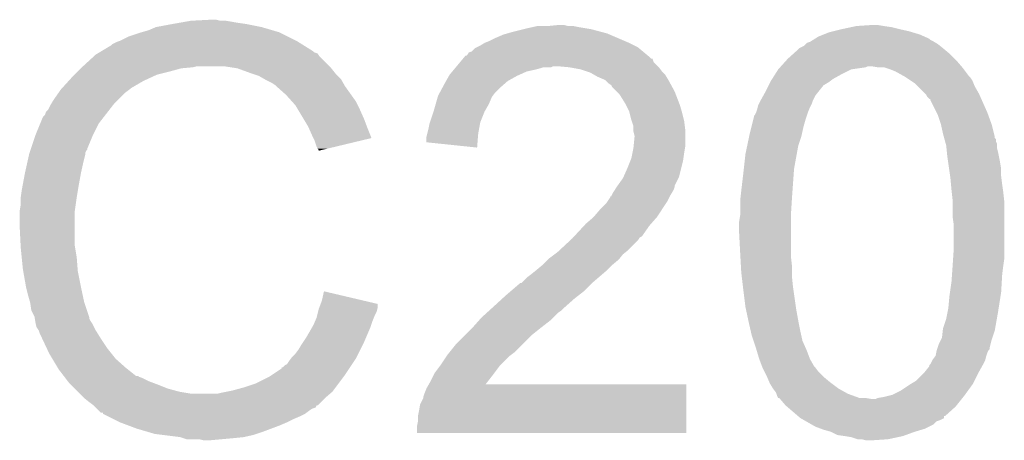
# Model space of a CAD drawing. Extents: x -1.3 to 24.2, y -3.9 to 53.4.
# Tile 22 of 42: x 18 to 20.4, y 15.1 to 16.1. Entities that reach past the tile are written whole.
import ezdxf

# ---------------------------------------------------------------- set-up
doc = ezdxf.new("R2010")
doc.units = 0
doc.layers.add('NFC_4_CLICK_V100_GTO', color=11, linetype='CONTINUOUS')

msp = doc.modelspace()

# ---------------------------------------------------------------- linework, layer by layer
at = {"layer": 'NFC_4_CLICK_V100_GTO'}
for points in [[(18.426852, 16.07312), (18.45564, 16.0782), (18.56994, 16.07312), (18.539462, 16.0782)], [(18.45564, 16.0782), (18.503898, 16.08074), (18.526762, 16.0782), (18.516602, 16.08074)], [(18.305782, 16.0401), (18.33626, 16.05026), (18.68932, 16.0401), (18.669, 16.05026)], [(18.33626, 16.05026), (18.354042, 16.05534), (18.669, 16.05026), (18.651728, 16.05534)], [(18.354042, 16.05534), (18.371822, 16.06296), (18.651728, 16.05534), (18.62582, 16.06296)], [(18.371822, 16.06296), (18.41246, 16.07058), (18.62582, 16.06296), (18.587718, 16.07058)], [(18.41246, 16.07058), (18.426852, 16.07312), (18.587718, 16.07058), (18.56994, 16.07312)], [(19.216366, 16.04772), (19.22526, 16.05026), (19.456402, 16.04772), (19.446878, 16.05026)], [(19.22526, 16.05026), (19.25574, 16.05788), (19.446878, 16.05026), (19.4183, 16.05788)], [(19.25574, 16.05788), (19.2659, 16.06042), (19.4183, 16.05788), (19.40306, 16.06042)], [(19.2659, 16.06042), (19.27733, 16.06296), (19.40306, 16.06042), (19.38782, 16.06296)], [(19.27733, 16.06296), (19.288762, 16.0655), (19.38782, 16.06296), (19.375122, 16.0655)], [(19.31416, 16.0655), (19.339558, 16.06804), (19.362422, 16.0655), (19.352262, 16.06804)], [(19.9771, 16.04518), (19.989802, 16.05026), (20.208242, 16.04518), (20.191306, 16.05026)], [(19.989802, 16.05026), (19.99996, 16.0528), (20.191306, 16.05026), (20.182838, 16.0528)], [(19.99996, 16.0528), (20.02028, 16.05788), (20.182838, 16.0528), (20.15998, 16.05788)], [(20.02028, 16.05788), (20.043986, 16.06296), (20.15998, 16.05788), (20.13966, 16.06296)], [(20.043986, 16.06296), (20.05584, 16.0655), (20.13966, 16.06296), (20.12188, 16.0655)], [(20.05584, 16.0655), (20.093938, 16.06804), (20.12188, 16.0655), (20.106642, 16.06804)], [(18.267684, 16.022322), (18.277842, 16.0274), (18.721828, 16.022322), (18.713704, 16.0274)], [(18.277842, 16.0274), (18.28546, 16.02994), (18.713704, 16.0274), (18.709638, 16.02994)], [(18.28546, 16.02994), (18.305782, 16.0401), (18.709638, 16.02994), (18.68932, 16.0401)], [(19.161758, 16.02486), (19.17446, 16.02994), (19.50974, 16.02486), (19.497888, 16.02994)], [(19.17446, 16.02994), (19.1897, 16.03756), (19.497888, 16.02994), (19.480108, 16.03756)], [(19.1897, 16.03756), (19.20748, 16.045182), (19.480108, 16.03756), (19.462324, 16.045182)], [(19.20748, 16.045182), (19.216366, 16.04772), (19.462324, 16.045182), (19.456402, 16.04772)], [(19.936464, 16.02486), (19.944082, 16.027402), (20.247186, 16.02486), (20.24295, 16.027402)], [(19.944082, 16.027402), (19.948142, 16.02994), (20.24295, 16.027402), (20.238718, 16.02994)], [(19.948142, 16.02994), (19.952204, 16.032478), (20.238718, 16.02994), (20.233644, 16.032478)], [(19.952204, 16.032478), (19.956268, 16.035018), (20.233644, 16.032478), (20.2311, 16.035018)], [(19.956268, 16.035018), (19.9644, 16.0401), (20.2311, 16.035018), (20.21967, 16.0401)], [(19.9644, 16.0401), (19.9771, 16.04518), (20.21967, 16.0401), (20.208242, 16.04518)], [(18.235504, 16.002), (18.239734, 16.004538), (18.752824, 16.002), (18.750282, 16.004538)], [(18.239734, 16.004538), (18.265142, 16.019782), (18.750282, 16.004538), (18.725892, 16.019782)], [(18.265142, 16.019782), (18.267684, 16.022322), (18.725892, 16.019782), (18.721828, 16.022322)], [(19.123668, 16.002), (19.131282, 16.004544), (19.5453, 16.002), (19.542248, 16.004544)], [(19.131282, 16.004544), (19.138904, 16.012162), (19.542248, 16.004544), (19.533104, 16.012162)], [(19.138904, 16.012162), (19.143978, 16.0147), (19.533104, 16.012162), (19.530058, 16.0147)], [(19.143978, 16.0147), (19.149058, 16.01724), (19.530058, 16.0147), (19.52498, 16.01724)], [(19.149058, 16.01724), (19.161758, 16.02486), (19.52498, 16.01724), (19.50974, 16.02486)], [(19.904852, 15.999462), (19.91614, 16.00962), (20.279358, 15.999462), (20.26717, 16.00962)], [(19.91614, 16.00962), (19.91868, 16.01216), (20.26717, 16.00962), (20.26412, 16.01216)], [(19.91868, 16.01216), (19.918684, 16.012162), (20.26412, 16.01216), (20.264118, 16.012162)], [(19.918684, 16.012162), (19.92884, 16.017242), (20.264118, 16.012162), (20.257768, 16.017242)], [(19.92884, 16.017242), (19.93392, 16.02232), (20.257768, 16.017242), (20.25142, 16.02232)], [(19.93392, 16.02232), (19.936464, 16.02486), (20.25142, 16.02232), (20.247186, 16.02486)], [(18.19656, 15.96898), (18.221494, 15.991838), (18.78838, 15.96898), (18.765522, 15.991838)], [(18.221494, 15.991838), (18.227042, 15.996922), (18.765522, 15.991838), (18.762132, 15.996922)], [(18.227042, 15.996922), (18.231264, 15.999456), (18.762132, 15.996922), (18.760442, 15.999456)], [(18.231264, 15.999456), (18.235504, 16.002), (18.760442, 15.999456), (18.752824, 16.002)], [(19.103344, 15.979138), (19.109682, 15.986744), (19.568164, 15.979138), (19.565624, 15.986744)], [(19.109682, 15.986744), (19.109696, 15.98676), (19.565624, 15.986744), (19.563086, 15.98676)], [(19.109696, 15.98676), (19.111814, 15.989302), (19.563086, 15.98676), (19.560538, 15.989302)], [(19.111814, 15.989302), (19.116048, 15.99438), (19.560538, 15.989302), (19.554444, 15.99438)], [(19.116048, 15.99438), (19.118586, 15.994386), (19.554444, 15.99438), (19.554438, 15.994386)], [(19.118586, 15.994386), (19.121122, 15.996924), (19.554438, 15.994386), (19.551392, 15.996924)], [(19.121122, 15.996924), (19.123668, 16.002), (19.551392, 15.996924), (19.5453, 16.002)], [(19.874738, 15.96898), (19.886168, 15.98168), (20.308028, 15.96898), (20.29714, 15.98168)], [(19.886168, 15.98168), (19.89074, 15.98676), (20.29714, 15.98168), (20.29206, 15.98676)], [(19.89074, 15.98676), (19.904852, 15.999462), (20.29206, 15.98676), (20.279358, 15.999462)], [(18.17624, 15.94866), (18.18386, 15.95628), (18.374358, 15.94866), (18.40484, 15.95628)], [(18.18386, 15.95628), (18.19148, 15.9639), (18.40484, 15.95628), (18.432778, 15.9639)], [(18.19148, 15.9639), (18.19402, 15.96644), (18.432778, 15.9639), (18.460718, 15.96644)], [(18.19402, 15.96644), (18.19656, 15.96898), (18.460718, 15.96644), (18.470878, 15.96898)], [(18.5674, 15.9639), (18.534378, 15.96898), (18.79346, 15.9639), (18.78838, 15.96898)], [(18.567406, 15.963898), (18.5674, 15.9639), (18.793462, 15.963898), (18.79346, 15.9639)], [(18.59534, 15.95374), (18.567406, 15.963898), (18.80159, 15.95374), (18.793462, 15.963898)], [(19.07794, 15.948658), (19.08429, 15.956278), (19.24621, 15.948658), (19.263358, 15.956278)], [(19.08429, 15.956278), (19.088526, 15.96136), (19.263358, 15.956278), (19.286222, 15.96136)], [(19.088526, 15.96136), (19.09276, 15.96644), (19.286222, 15.96136), (19.303996, 15.96644)], [(19.09276, 15.96644), (19.094876, 15.968978), (19.321776, 15.96644), (19.326856, 15.968978)], [(19.094876, 15.96898), (19.103344, 15.979138), (19.57832, 15.96898), (19.568164, 15.979138)], [(19.094876, 15.968978), (19.094876, 15.96898), (19.326856, 15.968978), (19.337022, 15.96898)], [(19.364962, 15.96644), (19.337022, 15.96898), (19.58086, 15.96644), (19.57832, 15.96898)], [(19.364974, 15.966438), (19.364962, 15.96644), (19.58086, 15.966438), (19.58086, 15.96644)], [(19.3929, 15.96136), (19.364974, 15.966438), (19.584672, 15.96136), (19.58086, 15.966438)], [(19.40814, 15.95628), (19.3929, 15.96136), (19.588482, 15.95628), (19.584672, 15.96136)], [(19.415758, 15.95374), (19.40814, 15.95628), (19.591022, 15.95374), (19.588482, 15.95628)], [(19.861414, 15.9512), (19.86788, 15.96136), (20.02282, 15.9512), (20.043144, 15.96136)], [(19.86788, 15.96136), (19.867882, 15.961362), (20.043144, 15.96136), (20.043156, 15.961362)], [(19.867882, 15.961362), (19.872452, 15.966442), (20.043156, 15.961362), (20.078702, 15.966442)], [(19.872452, 15.966442), (19.874738, 15.96898), (20.078702, 15.966442), (20.083784, 15.96898)], [(20.106642, 15.96644), (20.091398, 15.96898), (20.310206, 15.96644), (20.308028, 15.96898)], [(20.121882, 15.966438), (20.106642, 15.96644), (20.310208, 15.966438), (20.310206, 15.96644)], [(20.129492, 15.963902), (20.121882, 15.966438), (20.31238, 15.963902), (20.310208, 15.966438)], [(20.13712, 15.96136), (20.129492, 15.963902), (20.314288, 15.96136), (20.31238, 15.963902)], [(20.149822, 15.95628), (20.13712, 15.96136), (20.318098, 15.95628), (20.314288, 15.96136)], [(20.17268, 15.94358), (20.149822, 15.95628), (20.327622, 15.94358), (20.318098, 15.95628)], [(18.145526, 15.915638), (18.161692, 15.93342), (18.310858, 15.915638), (18.341342, 15.93342)], [(18.161692, 15.93342), (18.16862, 15.94104), (18.341342, 15.93342), (18.35785, 15.94104)], [(18.16862, 15.94104), (18.17624, 15.94866), (18.35785, 15.94104), (18.374358, 15.94866)], [(18.60296, 15.9512), (18.59534, 15.95374), (18.80362, 15.9512), (18.80159, 15.95374)], [(18.618198, 15.94612), (18.60296, 15.9512), (18.8087, 15.94612), (18.80362, 15.9512)], [(18.63154, 15.938498), (18.618198, 15.94612), (18.816322, 15.938498), (18.8087, 15.94612)], [(18.635982, 15.93596), (18.63154, 15.938498), (18.817774, 15.93596), (18.816322, 15.938498)], [(18.651218, 15.92834), (18.635982, 15.93596), (18.822126, 15.92834), (18.817774, 15.93596)], [(19.06778, 15.93088), (19.06923, 15.93342), (19.214736, 15.93088), (19.21764, 15.93342)], [(19.06923, 15.93342), (19.076488, 15.94612), (19.21764, 15.93342), (19.2405, 15.94612)], [(19.076488, 15.94612), (19.07794, 15.948658), (19.2405, 15.94612), (19.24621, 15.948658)], [(19.424652, 15.948658), (19.415758, 15.95374), (19.596102, 15.948658), (19.591022, 15.95374)], [(19.433538, 15.94358), (19.424652, 15.948658), (19.59915, 15.94358), (19.596102, 15.948658)], [(19.451316, 15.935962), (19.433538, 15.94358), (19.60372, 15.935962), (19.59915, 15.94358)], [(19.45132, 15.93596), (19.451316, 15.935962), (19.60372, 15.93596), (19.60372, 15.935962)], [(19.458938, 15.928342), (19.45132, 15.93596), (19.607876, 15.928342), (19.60372, 15.93596)], [(19.84883, 15.93088), (19.850102, 15.93342), (19.9898, 15.93088), (19.993184, 15.93342)], [(19.850102, 15.93342), (19.853334, 15.938502), (19.993184, 15.93342), (19.99996, 15.938502)], [(19.853334, 15.938502), (19.861414, 15.9512), (19.99996, 15.938502), (20.02282, 15.9512)], [(20.17649, 15.94104), (20.17268, 15.94358), (20.33016, 15.94104), (20.327622, 15.94358)], [(20.18792, 15.93342), (20.17649, 15.94104), (20.33524, 15.93342), (20.33016, 15.94104)], [(20.195542, 15.928338), (20.18792, 15.93342), (20.337274, 15.928338), (20.33524, 15.93342)], [(18.137884, 15.905478), (18.14322, 15.9131), (18.29816, 15.905478), (18.308318, 15.9131)], [(18.14322, 15.9131), (18.143222, 15.913102), (18.308318, 15.9131), (18.30832, 15.913102)], [(18.143222, 15.913102), (18.145526, 15.915638), (18.30832, 15.913102), (18.310858, 15.915638)], [(18.65884, 15.92326), (18.651218, 15.92834), (18.825028, 15.92326), (18.822126, 15.92834)], [(18.66138, 15.92072), (18.65884, 15.92326), (18.82648, 15.92072), (18.825028, 15.92326)], [(18.661384, 15.920718), (18.66138, 15.92072), (18.82648, 15.920718), (18.82648, 15.92072)], [(18.68424, 15.9004), (18.661384, 15.920718), (18.840994, 15.9004), (18.82648, 15.920718)], [(19.0541, 15.905478), (19.059574, 15.915642), (19.18716, 15.905478), (19.19732, 15.915642)], [(19.059574, 15.915642), (19.06778, 15.93088), (19.19732, 15.915642), (19.214736, 15.93088)], [(19.466556, 15.92326), (19.458938, 15.928342), (19.610648, 15.92326), (19.607876, 15.928342)], [(19.469098, 15.918184), (19.466556, 15.92326), (19.613416, 15.918184), (19.610648, 15.92326)], [(19.479262, 15.90802), (19.469098, 15.918184), (19.61896, 15.90802), (19.613416, 15.918184)], [(19.8374, 15.90802), (19.845022, 15.923262), (19.964908, 15.90802), (19.977104, 15.923262)], [(19.845022, 15.923262), (19.84883, 15.93088), (19.977104, 15.923262), (19.9898, 15.93088)], [(20.203162, 15.920718), (20.195542, 15.928338), (20.34032, 15.920718), (20.337274, 15.928338)], [(20.220942, 15.902938), (20.203162, 15.920718), (20.35048, 15.902938), (20.34032, 15.920718)], [(18.119342, 15.877538), (18.125438, 15.8877), (18.27022, 15.877538), (18.280382, 15.8877)], [(18.125438, 15.8877), (18.137884, 15.905478), (18.280382, 15.8877), (18.29816, 15.905478)], [(18.697958, 15.885158), (18.68424, 15.9004), (18.85188, 15.885158), (18.840994, 15.9004)], [(18.707098, 15.875002), (18.697958, 15.885158), (18.85696, 15.875002), (18.85188, 15.885158)], [(19.044192, 15.877538), (19.049272, 15.895318), (19.17192, 15.877538), (19.17954, 15.895318)], [(19.049272, 15.895318), (19.05, 15.897862), (19.17954, 15.895318), (19.181448, 15.897862)], [(19.05, 15.897862), (19.0541, 15.905478), (19.181448, 15.897862), (19.18716, 15.905478)], [(19.486878, 15.900402), (19.479262, 15.90802), (19.621892, 15.900402), (19.61896, 15.90802)], [(19.49958, 15.880078), (19.486878, 15.900402), (19.629708, 15.880078), (19.621892, 15.900402)], [(19.82216, 15.880082), (19.8247, 15.88516), (19.94916, 15.880082), (19.950852, 15.88516)], [(19.8247, 15.88516), (19.82611, 15.8877), (19.950852, 15.88516), (19.9517, 15.8877)], [(19.82611, 15.8877), (19.831754, 15.89786), (19.9517, 15.8877), (19.95678, 15.89786)], [(19.831754, 15.89786), (19.8374, 15.90802), (19.95678, 15.89786), (19.964908, 15.90802)], [(20.223482, 15.900396), (20.220942, 15.902938), (20.35161, 15.900396), (20.35048, 15.902938)], [(20.226022, 15.89532), (20.223482, 15.900396), (20.353866, 15.89532), (20.35161, 15.900396)], [(20.231106, 15.89024), (20.226022, 15.89532), (20.356124, 15.89024), (20.353866, 15.89532)], [(20.23364, 15.890218), (20.231106, 15.89024), (20.356134, 15.890218), (20.356124, 15.89024)], [(20.233642, 15.887696), (20.23364, 15.890218), (20.357256, 15.887696), (20.356134, 15.890218)], [(20.24888, 15.85722), (20.233642, 15.887696), (20.3708, 15.85722), (20.357256, 15.887696)], [(18.107664, 15.859762), (18.112742, 15.864844), (18.256394, 15.859762), (18.260346, 15.864844)], [(18.112742, 15.864844), (18.11782, 15.874998), (18.260346, 15.864844), (18.268244, 15.874998)], [(18.11782, 15.874998), (18.119342, 15.877538), (18.268244, 15.874998), (18.27022, 15.877538)], [(18.713196, 15.86484), (18.707098, 15.875002), (18.86204, 15.86484), (18.85696, 15.875002)], [(18.726912, 15.84198), (18.713196, 15.86484), (18.8722, 15.84198), (18.86204, 15.86484)], [(19.038992, 15.85976), (19.03984, 15.8623), (19.16176, 15.85976), (19.16321, 15.8623)], [(19.03984, 15.8623), (19.044192, 15.877538), (19.16321, 15.8623), (19.17192, 15.877538)], [(19.50212, 15.875002), (19.49958, 15.880078), (19.63166, 15.875002), (19.629708, 15.880078)], [(19.50974, 15.859762), (19.50212, 15.875002), (19.636014, 15.859762), (19.63166, 15.875002)], [(19.81454, 15.857222), (19.817078, 15.86484), (19.939, 15.857222), (19.942048, 15.86484)], [(19.817078, 15.86484), (19.818348, 15.86992), (19.942048, 15.86484), (19.94408, 15.86992)], [(19.818348, 15.86992), (19.81962, 15.875002), (19.94408, 15.86992), (19.94662, 15.875002)], [(19.81962, 15.875002), (19.82216, 15.880082), (19.94662, 15.875002), (19.94916, 15.880082)], [(18.093764, 15.831818), (18.100042, 15.84706), (18.23466, 15.831818), (18.246514, 15.84706)], [(18.100042, 15.84706), (18.10512, 15.852144), (18.246514, 15.84706), (18.250468, 15.852144)], [(18.10512, 15.852144), (18.107664, 15.859762), (18.250468, 15.852144), (18.256394, 15.859762)], [(18.73758, 15.8242), (18.726912, 15.84198), (18.878868, 15.8242), (18.8722, 15.84198)], [(19.030526, 15.834358), (19.038992, 15.85976), (19.1516, 15.834358), (19.16176, 15.85976)], [(19.510376, 15.85722), (19.50974, 15.859762), (19.63674, 15.85722), (19.636014, 15.859762)], [(19.514822, 15.83944), (19.510376, 15.85722), (19.641186, 15.83944), (19.63674, 15.85722)], [(19.51567, 15.836898), (19.514822, 15.83944), (19.64182, 15.836898), (19.641186, 15.83944)], [(19.803744, 15.8242), (19.808188, 15.84198), (19.92884, 15.8242), (19.93392, 15.84198)], [(19.808188, 15.84198), (19.80946, 15.847062), (19.93392, 15.84198), (19.935614, 15.847062)], [(19.80946, 15.847062), (19.809466, 15.849606), (19.935614, 15.847062), (19.936462, 15.849606)], [(19.809466, 15.849606), (19.812002, 15.852144), (19.936462, 15.849606), (19.937308, 15.852144)], [(19.812002, 15.852144), (19.814538, 15.85722), (19.937308, 15.852144), (19.939, 15.85722)], [(19.814538, 15.85722), (19.81454, 15.857222), (19.939, 15.85722), (19.939, 15.857222)], [(20.25142, 15.852138), (20.24888, 15.85722), (20.372648, 15.852138), (20.3708, 15.85722)], [(20.25904, 15.829278), (20.25142, 15.852138), (20.38096, 15.829278), (20.372648, 15.852138)], [(18.08226, 15.80388), (18.093764, 15.831818), (18.22069, 15.80388), (18.23466, 15.831818)], [(18.73871, 15.82166), (18.73758, 15.8242), (18.87982, 15.82166), (18.878868, 15.8242)], [(18.74774, 15.80134), (18.73871, 15.82166), (18.887926, 15.80134), (18.87982, 15.82166)], [(19.023964, 15.80642), (19.02714, 15.81912), (19.14652, 15.80642), (19.148828, 15.81912)], [(19.02714, 15.81912), (19.029682, 15.83182), (19.148828, 15.81912), (19.151138, 15.83182)], [(19.029682, 15.83182), (19.030526, 15.834358), (19.151138, 15.83182), (19.1516, 15.834358)], [(19.519898, 15.824202), (19.51567, 15.836898), (19.643408, 15.824202), (19.64182, 15.836898)], [(19.5199, 15.816578), (19.519898, 15.824202), (19.64436, 15.816578), (19.643408, 15.824202)], [(19.5199, 15.811502), (19.5199, 15.816578), (19.64436, 15.811502), (19.64436, 15.816578)], [(19.7993, 15.80642), (19.803744, 15.8242), (19.924888, 15.80642), (19.92884, 15.8242)], [(20.26412, 15.80642), (20.25904, 15.829278), (20.386676, 15.80642), (20.38096, 15.829278)], [(18.071252, 15.770856), (18.081412, 15.80134), (18.20672, 15.770856), (18.21942, 15.80134)], [(18.081412, 15.80134), (18.08226, 15.80388), (18.21942, 15.80134), (18.22069, 15.80388)], [(18.750284, 15.796254), (18.74774, 15.80134), (18.889954, 15.796254), (18.887926, 15.80134)], [(18.75282, 15.79118), (18.750284, 15.796254), (18.868792, 15.79118), (18.889954, 15.796254)], [(18.7579, 15.775942), (18.75282, 15.79118), (18.805242, 15.775942), (18.868792, 15.79118)], [(19.02206, 15.798802), (19.023964, 15.80642), (19.145928, 15.798802), (19.14652, 15.80642)], [(19.02206, 15.78612), (19.02206, 15.798802), (19.144944, 15.78612), (19.145928, 15.798802)], [(19.52244, 15.801342), (19.5199, 15.811502), (19.64436, 15.801342), (19.64436, 15.811502)], [(19.520154, 15.775938), (19.52244, 15.798798), (19.64436, 15.775938), (19.64436, 15.798798)], [(19.52244, 15.798798), (19.52244, 15.801342), (19.64436, 15.798798), (19.64436, 15.801342)], [(19.793418, 15.778482), (19.79823, 15.801342), (19.916142, 15.778482), (19.92376, 15.801342)], [(19.79823, 15.801342), (19.7993, 15.80642), (19.92376, 15.801342), (19.924888, 15.80642)], [(20.2662, 15.798798), (20.26412, 15.80642), (20.38858, 15.798798), (20.386676, 15.80642)], [(20.266894, 15.796254), (20.2662, 15.798798), (20.388586, 15.796254), (20.38858, 15.798798)], [(20.267586, 15.793714), (20.266894, 15.796254), (20.39112, 15.793714), (20.388586, 15.796254)], [(20.26897, 15.788636), (20.267586, 15.793714), (20.391122, 15.788636), (20.39112, 15.793714)], [(18.06956, 15.765776), (18.070406, 15.768314), (18.204178, 15.765776), (18.206714, 15.768314)], [(18.070406, 15.768314), (18.071252, 15.770856), (18.206714, 15.768314), (18.20672, 15.770856)], [(18.760438, 15.770864), (18.7579, 15.775942), (18.784064, 15.770864), (18.805242, 15.775942)], [(18.762974, 15.768326), (18.760438, 15.770864), (18.77348, 15.768326), (18.784064, 15.770864)], [(18.76298, 15.765808), (18.762974, 15.768326), (18.76298, 15.765808), (18.77348, 15.768326)], [(19.143958, 15.773402), (19.02206, 15.78612), (19.143958, 15.773402), (19.144944, 15.78612)], [(19.51736, 15.7607), (19.5199, 15.773398), (19.64182, 15.7607), (19.643936, 15.773398)], [(19.5199, 15.773398), (19.520154, 15.775938), (19.643936, 15.773398), (19.64436, 15.775938)], [(19.78914, 15.758158), (19.793418, 15.778482), (19.912444, 15.758158), (19.916142, 15.778482)], [(20.270356, 15.783556), (20.26897, 15.788636), (20.39366, 15.783556), (20.391122, 15.788636)], [(20.27174, 15.778478), (20.270356, 15.783556), (20.39366, 15.778478), (20.39366, 15.783556)], [(20.27225, 15.773398), (20.27174, 15.778478), (20.39366, 15.773398), (20.39366, 15.778478)], [(20.273264, 15.76324), (20.27225, 15.773398), (20.3962, 15.76324), (20.39366, 15.773398)], [(18.06194, 15.7353), (18.066456, 15.755618), (18.19656, 15.7353), (18.20164, 15.755618)], [(18.066456, 15.755618), (18.067022, 15.75816), (18.20164, 15.755618), (18.20164, 15.75816)], [(18.067022, 15.75816), (18.067866, 15.760696), (18.20164, 15.75816), (18.20164, 15.760696)], [(18.067866, 15.760696), (18.06956, 15.765776), (18.20164, 15.760696), (18.204178, 15.765776)], [(19.50466, 15.7226), (19.512786, 15.74292), (19.6342, 15.7226), (19.63928, 15.74292)], [(19.512786, 15.74292), (19.51482, 15.748002), (19.63928, 15.74292), (19.640006, 15.748002)], [(19.51482, 15.748002), (19.51736, 15.7607), (19.640006, 15.748002), (19.64182, 15.7607)], [(19.785188, 15.722602), (19.78914, 15.758158), (19.90598, 15.722602), (19.912444, 15.758158)], [(20.27428, 15.75308), (20.273264, 15.76324), (20.398232, 15.75308), (20.3962, 15.76324)], [(20.276458, 15.73784), (20.27428, 15.75308), (20.40128, 15.73784), (20.398232, 15.75308)], [(18.05686, 15.71244), (18.06194, 15.7353), (18.19148, 15.71244), (18.19656, 15.7353)], [(19.495628, 15.702278), (19.50466, 15.7226), (19.62912, 15.702278), (19.6342, 15.7226)], [(19.78406, 15.71244), (19.785188, 15.722602), (19.905254, 15.71244), (19.90598, 15.722602)], [(20.278636, 15.722598), (20.276458, 15.73784), (20.40382, 15.722598), (20.40128, 15.73784)], [(20.281176, 15.70482), (20.278636, 15.722598), (20.40382, 15.70482), (20.40382, 15.722598)], [(18.05162, 15.6845), (18.05686, 15.71244), (18.1864, 15.6845), (18.19148, 15.71244)], [(19.4818, 15.68196), (19.4945, 15.69974), (19.61896, 15.68196), (19.62785, 15.69974)], [(19.4945, 15.69974), (19.495628, 15.702278), (19.62785, 15.69974), (19.62912, 15.702278)], [(19.77898, 15.66926), (19.78406, 15.71244), (19.902168, 15.66926), (19.905254, 15.71244)], [(20.2819, 15.69974), (20.281176, 15.70482), (20.404456, 15.69974), (20.40382, 15.70482)], [(20.283286, 15.6845), (20.2819, 15.69974), (20.40636, 15.6845), (20.404456, 15.69974)], [(18.0467, 15.65402), (18.04924, 15.6718), (18.18132, 15.65402), (18.184282, 15.6718)], [(18.04924, 15.6718), (18.05162, 15.6845), (18.184282, 15.6718), (18.1864, 15.6845)], [(19.471642, 15.666722), (19.475024, 15.671798), (19.613372, 15.666722), (19.61642, 15.671798)], [(19.475024, 15.671798), (19.480104, 15.679418), (19.61642, 15.671798), (19.618958, 15.679418)], [(19.480104, 15.679418), (19.481796, 15.681956), (19.618958, 15.679418), (19.61896, 15.681956)], [(19.481796, 15.681956), (19.4818, 15.68196), (19.61896, 15.681956), (19.61896, 15.68196)], [(20.28444, 15.6718), (20.283286, 15.6845), (20.408176, 15.6718), (20.40636, 15.6845)], [(20.285006, 15.66672), (20.28444, 15.6718), (20.4089, 15.66672), (20.408176, 15.6718)], [(18.0467, 15.636242), (18.0467, 15.65402), (18.17878, 15.636242), (18.18132, 15.65402)], [(19.457244, 15.643858), (19.46402, 15.654024), (19.601178, 15.643858), (19.60626, 15.654024)], [(19.46402, 15.654024), (19.464042, 15.65656), (19.60626, 15.654024), (19.607528, 15.65656)], [(19.464042, 15.65656), (19.466566, 15.656574), (19.607528, 15.65656), (19.607536, 15.656574)], [(19.466566, 15.656574), (19.467828, 15.6591), (19.607536, 15.656574), (19.6088, 15.6591)], [(19.467828, 15.6591), (19.471642, 15.666722), (19.6088, 15.6591), (19.613372, 15.666722)], [(19.77644, 15.6464), (19.777004, 15.65148), (19.900582, 15.6464), (19.9009, 15.65148)], [(19.777004, 15.65148), (19.77898, 15.66926), (19.9009, 15.65148), (19.902168, 15.66926)], [(20.28698, 15.648938), (20.285006, 15.66672), (20.410876, 15.648938), (20.4089, 15.66672)], [(20.28698, 15.643858), (20.28698, 15.648938), (20.41144, 15.643858), (20.410876, 15.648938)], [(18.04416, 15.621002), (18.0467, 15.636242), (18.176602, 15.621002), (18.17878, 15.636242)], [(19.438618, 15.62354), (19.45386, 15.63878), (19.587632, 15.62354), (19.597792, 15.63878)], [(19.45386, 15.63878), (19.457244, 15.643858), (19.597792, 15.63878), (19.601178, 15.643858)], [(19.77644, 15.610842), (19.77644, 15.6464), (19.89836, 15.610842), (19.900582, 15.6464)], [(20.28698, 15.6083), (20.28698, 15.643858), (20.41144, 15.6083), (20.41144, 15.643858)], [(18.04416, 15.618458), (18.04416, 15.621002), (18.17624, 15.618458), (18.176602, 15.621002)], [(18.04416, 15.5829), (18.04416, 15.618458), (18.17624, 15.5829), (18.17624, 15.618458)], [(19.4056, 15.590522), (19.423378, 15.605758), (19.562446, 15.590522), (19.57578, 15.605758)], [(19.423378, 15.605758), (19.423382, 15.60576), (19.57578, 15.605758), (19.57578, 15.60576)], [(19.423382, 15.60576), (19.438618, 15.62354), (19.57578, 15.60576), (19.587632, 15.62354)], [(19.7739, 15.595602), (19.776438, 15.61084), (19.89836, 15.595602), (19.89836, 15.61084)], [(19.776438, 15.61084), (19.77644, 15.610842), (19.89836, 15.61084), (19.89836, 15.610842)], [(20.28952, 15.590518), (20.28698, 15.6083), (20.41144, 15.590518), (20.41144, 15.6083)], [(18.04632, 15.539718), (18.04416, 15.5829), (18.17624, 15.539718), (18.17624, 15.5829)], [(19.377294, 15.560038), (19.40088, 15.58544), (19.540214, 15.560038), (19.558, 15.58544)], [(19.40088, 15.58544), (19.4056, 15.590522), (19.558, 15.58544), (19.562446, 15.590522)], [(19.7739, 15.567658), (19.7739, 15.595602), (19.89836, 15.567658), (19.89836, 15.595602)], [(20.28952, 15.52448), (20.28952, 15.590518), (20.41144, 15.52448), (20.41144, 15.590518)], [(19.367106, 15.549878), (19.37258, 15.55496), (19.530058, 15.549878), (19.533448, 15.55496)], [(19.37258, 15.55496), (19.374934, 15.557496), (19.533448, 15.55496), (19.53514, 15.557496)], [(19.374934, 15.557496), (19.377294, 15.560038), (19.53514, 15.557496), (19.540214, 15.560038)], [(19.77644, 15.5194), (19.7739, 15.567658), (19.89836, 15.5194), (19.89836, 15.567658)], [(18.0467, 15.5321), (18.04632, 15.539718), (18.17751, 15.5321), (18.17624, 15.539718)], [(18.048986, 15.509242), (18.0467, 15.5321), (18.18132, 15.509242), (18.17751, 15.5321)], [(19.342488, 15.527018), (19.367106, 15.549878), (19.507198, 15.527018), (19.530058, 15.549878)], [(18.05178, 15.481298), (18.048986, 15.509242), (18.18347, 15.481298), (18.18132, 15.509242)], [(19.314158, 15.504158), (19.316702, 15.5067), (19.484338, 15.504158), (19.48637, 15.5067)], [(19.316702, 15.5067), (19.330244, 15.516858), (19.48637, 15.5067), (19.494498, 15.516858)], [(19.330244, 15.516858), (19.337022, 15.521942), (19.494498, 15.516858), (19.500852, 15.521942)], [(19.337022, 15.521942), (19.342488, 15.527018), (19.500852, 15.521942), (19.507198, 15.527018)], [(19.776864, 15.511782), (19.77644, 15.5194), (19.89836, 15.511782), (19.89836, 15.5194)], [(19.778134, 15.48892), (19.776864, 15.511782), (19.9009, 15.48892), (19.89836, 15.511782)], [(20.287148, 15.48892), (20.288334, 15.5067), (20.4089, 15.48892), (20.41144, 15.5067)], [(20.288334, 15.5067), (20.28952, 15.52448), (20.41144, 15.5067), (20.41144, 15.52448)], [(19.28622, 15.47876), (19.301458, 15.491458), (19.4564, 15.47876), (19.469098, 15.491458)], [(19.301458, 15.491458), (19.301462, 15.491462), (19.469098, 15.491458), (19.469102, 15.491462)], [(19.301462, 15.491462), (19.314158, 15.504158), (19.469102, 15.491462), (19.484338, 15.504158)], [(19.77898, 15.47368), (19.778134, 15.48892), (19.9009, 15.47368), (19.9009, 15.48892)], [(20.28571, 15.4686), (20.28698, 15.48638), (20.40636, 15.4686), (20.408582, 15.48638)], [(20.28698, 15.48638), (20.287148, 15.48892), (20.408582, 15.48638), (20.4089, 15.48892)], [(18.052678, 15.476218), (18.05178, 15.481298), (18.18386, 15.476218), (18.18347, 15.481298)], [(18.0594, 15.43812), (18.052678, 15.476218), (18.19148, 15.43812), (18.18386, 15.476218)], [(19.250666, 15.448286), (19.263362, 15.46098), (19.420844, 15.448286), (19.435654, 15.46098)], [(19.263362, 15.46098), (19.27352, 15.4686), (19.435654, 15.46098), (19.444544, 15.4686)], [(19.27352, 15.4686), (19.28622, 15.47876), (19.444544, 15.4686), (19.4564, 15.47876)], [(19.780176, 15.463518), (19.77898, 15.47368), (19.9009, 15.463518), (19.9009, 15.47368)], [(19.783164, 15.43812), (19.780176, 15.463518), (19.90344, 15.43812), (19.9009, 15.463518)], [(20.28444, 15.45082), (20.28571, 15.4686), (20.405314, 15.45082), (20.40636, 15.4686)], [(18.06448, 15.4178), (18.0594, 15.43812), (18.195836, 15.4178), (18.19148, 15.43812)], [(19.224414, 15.42796), (19.248126, 15.44828), (19.400518, 15.42796), (19.420838, 15.44828)], [(19.248126, 15.44828), (19.248972, 15.448282), (19.420838, 15.44828), (19.42084, 15.448282)], [(19.248972, 15.448282), (19.250666, 15.448286), (19.42084, 15.448282), (19.420844, 15.448286)], [(19.78406, 15.4305), (19.783164, 15.43812), (19.90453, 15.4305), (19.90344, 15.43812)], [(20.28081, 15.42542), (20.28444, 15.45082), (20.40382, 15.42542), (20.405314, 15.45082)], [(18.068836, 15.40256), (18.06448, 15.4178), (18.199102, 15.40256), (18.195836, 15.4178)], [(18.7706, 15.405102), (18.775702, 15.427956), (18.872772, 15.405102), (18.775702, 15.427956)], [(19.204246, 15.41018), (19.21256, 15.4178), (19.37766, 15.41018), (19.387456, 15.4178)], [(19.21256, 15.4178), (19.224414, 15.42796), (19.387456, 15.4178), (19.400518, 15.42796)], [(19.78914, 15.38986), (19.78406, 15.4305), (19.910336, 15.38986), (19.90453, 15.4305)], [(20.27682, 15.387318), (20.27936, 15.41526), (20.397802, 15.387318), (20.402214, 15.41526)], [(20.27936, 15.41526), (20.28081, 15.42542), (20.402214, 15.41526), (20.40382, 15.42542)], [(18.06956, 15.400022), (18.068836, 15.40256), (18.199948, 15.400022), (18.199102, 15.40256)], [(18.0721, 15.382244), (18.06956, 15.400022), (18.205874, 15.382244), (18.199948, 15.400022)], [(18.762982, 15.384782), (18.764884, 15.389858), (18.90395, 15.384782), (18.90522, 15.389858)], [(18.764884, 15.389858), (18.767734, 15.397462), (18.90522, 15.389858), (18.90522, 15.397462)], [(18.767734, 15.397462), (18.7706, 15.405102), (18.90522, 15.397462), (18.872772, 15.405102)], [(19.173698, 15.38224), (19.18208, 15.38986), (19.34718, 15.38224), (19.3548, 15.38986)], [(19.18208, 15.38986), (19.204246, 15.41018), (19.3548, 15.38986), (19.37766, 15.41018)], [(19.79023, 15.38478), (19.78914, 15.38986), (19.91106, 15.38478), (19.910336, 15.38986)], [(18.079718, 15.367002), (18.0721, 15.382244), (18.210952, 15.367002), (18.205874, 15.382244)], [(18.080144, 15.364456), (18.079718, 15.367002), (18.2118, 15.364456), (18.210952, 15.367002)], [(18.080568, 15.361916), (18.080144, 15.364456), (18.211802, 15.361916), (18.2118, 15.364456)], [(18.754634, 15.356842), (18.7579, 15.364462), (18.89252, 15.356842), (18.895568, 15.364462)], [(18.7579, 15.364462), (18.759168, 15.36954), (18.895568, 15.364462), (18.8976, 15.36954)], [(18.759168, 15.36954), (18.76171, 15.379698), (18.8976, 15.36954), (18.90268, 15.379698)], [(18.76171, 15.379698), (18.762982, 15.384782), (18.90268, 15.379698), (18.90395, 15.384782)], [(19.149624, 15.35938), (19.15414, 15.36446), (19.321778, 15.35938), (19.326858, 15.36446)], [(19.15414, 15.36446), (19.168106, 15.377158), (19.326858, 15.36446), (19.339558, 15.377158)], [(19.168106, 15.377158), (19.173698, 15.38224), (19.339558, 15.377158), (19.34718, 15.38224)], [(19.796216, 15.35684), (19.79023, 15.38478), (19.91614, 15.35684), (19.91106, 15.38478)], [(20.271738, 15.36192), (20.274786, 15.37716), (20.39351, 15.36192), (20.3962, 15.37716)], [(20.274786, 15.37716), (20.27682, 15.387318), (20.3962, 15.37716), (20.397802, 15.387318)], [(18.081414, 15.356838), (18.080568, 15.361916), (18.214342, 15.356838), (18.211802, 15.361916)], [(18.08226, 15.35176), (18.081414, 15.356838), (18.217728, 15.35176), (18.214342, 15.356838)], [(18.082896, 15.349218), (18.08226, 15.35176), (18.21942, 15.349218), (18.217728, 15.35176)], [(18.084798, 15.341602), (18.082896, 15.349218), (18.22323, 15.341602), (18.21942, 15.349218)], [(18.089878, 15.333984), (18.084798, 15.341602), (18.22704, 15.333984), (18.22323, 15.341602)], [(18.74012, 15.3289), (18.747378, 15.341602), (18.881996, 15.3289), (18.88744, 15.341602)], [(18.747378, 15.341602), (18.75028, 15.34668), (18.88744, 15.341602), (18.889132, 15.34668)], [(18.75028, 15.34668), (18.754634, 15.356842), (18.889132, 15.34668), (18.89252, 15.356842)], [(19.1135, 15.32128), (19.13382, 15.3416), (19.27352, 15.32128), (19.29892, 15.3416)], [(19.13382, 15.3416), (19.149624, 15.35938), (19.29892, 15.3416), (19.321778, 15.35938)], [(19.79676, 15.3543), (19.796216, 15.35684), (19.916648, 15.3543), (19.91614, 15.35684)], [(19.802038, 15.33144), (19.79676, 15.3543), (19.92122, 15.33144), (19.916648, 15.3543)], [(20.26412, 15.339058), (20.271738, 15.36192), (20.389474, 15.339058), (20.39351, 15.36192)], [(18.08988, 15.333982), (18.089878, 15.333984), (18.22704, 15.333982), (18.22704, 15.333984)], [(18.09242, 15.326362), (18.08988, 15.333982), (18.231804, 15.326362), (18.22704, 15.333982)], [(18.09496, 15.32128), (18.09242, 15.326362), (18.234978, 15.32128), (18.231804, 15.326362)], [(18.098548, 15.31366), (18.09496, 15.32128), (18.23974, 15.31366), (18.234978, 15.32128)], [(18.7325, 15.316198), (18.74012, 15.3289), (18.876552, 15.316198), (18.881996, 15.3289)], [(19.09318, 15.30096), (19.1135, 15.32128), (19.253198, 15.30096), (19.27352, 15.32128)], [(19.804382, 15.32128), (19.802038, 15.33144), (19.923478, 15.32128), (19.92122, 15.33144)], [(19.808614, 15.308582), (19.804382, 15.32128), (19.9263, 15.308582), (19.923478, 15.32128)], [(20.261578, 15.316198), (20.263554, 15.333978), (20.382652, 15.316198), (20.388578, 15.333978)], [(20.263554, 15.333978), (20.26412, 15.339058), (20.388578, 15.333978), (20.389474, 15.339058)], [(18.109306, 15.2908), (18.098548, 15.31366), (18.25498, 15.2908), (18.23974, 15.31366)], [(18.714722, 15.288262), (18.722338, 15.30096), (18.86331, 15.288262), (18.869658, 15.30096)], [(18.722338, 15.30096), (18.725724, 15.30604), (18.869658, 15.30096), (18.8722, 15.30604)], [(18.725724, 15.30604), (18.7325, 15.316198), (18.8722, 15.30604), (18.876552, 15.316198)], [(19.076924, 15.28064), (19.09318, 15.30096), (19.232878, 15.28064), (19.253198, 15.30096)], [(19.81454, 15.2908), (19.808614, 15.308582), (19.934204, 15.2908), (19.9263, 15.308582)], [(20.250572, 15.290798), (20.25396, 15.300958), (20.37588, 15.290798), (20.37842, 15.300958)], [(20.25396, 15.300958), (20.259038, 15.31112), (20.37842, 15.300958), (20.380962, 15.31112)], [(20.259038, 15.31112), (20.261578, 15.316198), (20.380962, 15.31112), (20.382652, 15.316198)], [(18.11528, 15.278102), (18.109306, 15.2908), (18.26514, 15.278102), (18.25498, 15.2908)], [(18.122902, 15.2654), (18.11528, 15.278102), (18.2753, 15.2654), (18.26514, 15.278102)], [(18.695668, 15.265398), (18.699482, 15.27048), (18.851878, 15.265398), (18.854418, 15.27048)], [(18.699482, 15.27048), (18.7071, 15.278102), (18.854418, 15.27048), (18.85823, 15.278102)], [(18.7071, 15.278102), (18.714722, 15.288262), (18.85823, 15.278102), (18.86331, 15.288262)], [(19.05762, 15.2527), (19.071164, 15.273018), (19.202402, 15.2527), (19.22272, 15.273018)], [(19.071164, 15.273018), (19.07286, 15.27556), (19.22272, 15.273018), (19.226106, 15.27556)], [(19.07286, 15.27556), (19.076924, 15.28064), (19.226106, 15.27556), (19.232878, 15.28064)], [(19.816064, 15.28572), (19.81454, 15.2908), (19.93646, 15.28572), (19.934204, 15.2908)], [(19.82216, 15.2654), (19.816064, 15.28572), (19.94408, 15.2654), (19.93646, 15.28572)], [(20.23872, 15.262858), (20.246338, 15.273016), (20.36572, 15.262858), (20.36826, 15.273016)], [(20.246338, 15.27302), (20.247862, 15.280638), (20.368262, 15.27302), (20.3708, 15.280638)], [(20.246338, 15.273016), (20.246338, 15.27302), (20.36826, 15.273016), (20.368262, 15.27302)], [(20.247862, 15.280638), (20.248878, 15.285716), (20.3708, 15.280638), (20.373338, 15.285716)], [(20.248878, 15.285716), (20.24888, 15.285718), (20.373338, 15.285716), (20.373338, 15.285718)], [(20.24888, 15.285718), (20.249724, 15.288254), (20.373338, 15.285718), (20.375874, 15.288254)], [(20.249724, 15.288254), (20.250572, 15.290798), (20.375874, 15.288254), (20.37588, 15.290798)], [(18.135092, 15.245082), (18.122902, 15.2654), (18.298158, 15.245082), (18.2753, 15.2654)], [(18.676626, 15.245086), (18.681704, 15.250162), (18.838336, 15.245086), (18.84172, 15.250162)], [(18.681704, 15.250162), (18.68678, 15.252704), (18.84172, 15.250162), (18.843414, 15.252704)], [(18.68678, 15.252704), (18.69186, 15.26032), (18.843414, 15.252704), (18.848492, 15.26032)], [(18.69186, 15.26032), (18.695668, 15.265398), (18.848492, 15.26032), (18.851878, 15.265398)], [(19.042382, 15.23238), (19.053808, 15.247618), (19.18589, 15.23238), (19.19732, 15.247618)], [(19.053808, 15.247618), (19.05762, 15.2527), (19.19732, 15.247618), (19.202402, 15.2527)], [(19.82216, 15.265398), (19.82216, 15.2654), (19.944082, 15.265398), (19.94408, 15.2654)], [(19.828828, 15.247622), (19.82216, 15.265398), (19.954238, 15.247622), (19.944082, 15.265398)], [(19.82978, 15.24508), (19.828828, 15.247622), (19.956778, 15.24508), (19.954238, 15.247622)], [(20.22094, 15.23492), (20.231096, 15.247616), (20.350762, 15.23492), (20.357814, 15.247616)], [(20.231096, 15.247616), (20.2311, 15.250154), (20.357814, 15.247616), (20.359224, 15.250154)], [(20.2311, 15.250154), (20.233638, 15.2527), (20.359224, 15.250154), (20.36064, 15.2527)], [(20.233638, 15.2527), (20.23872, 15.262858), (20.36064, 15.2527), (20.36572, 15.262858)], [(18.138138, 15.240002), (18.135092, 15.245082), (18.30451, 15.240002), (18.298158, 15.245082)], [(18.149864, 15.22476), (18.138138, 15.240002), (18.323566, 15.22476), (18.30451, 15.240002)], [(18.14987, 15.224754), (18.149864, 15.22476), (18.328646, 15.224754), (18.323566, 15.22476)], [(18.151818, 15.22222), (18.14987, 15.224754), (18.331184, 15.22222), (18.328646, 15.224754)], [(18.153772, 15.21968), (18.151818, 15.22222), (18.3388, 15.21968), (18.331184, 15.22222)], [(18.61312, 15.20698), (18.643602, 15.222222), (18.81124, 15.20698), (18.82267, 15.222222)], [(18.643602, 15.222222), (18.651214, 15.2273), (18.82267, 15.222222), (18.82648, 15.2273)], [(18.651214, 15.2273), (18.67408, 15.24255), (18.82648, 15.2273), (18.836646, 15.24255)], [(18.67408, 15.24255), (18.674102, 15.24508), (18.836646, 15.24255), (18.838332, 15.24508)], [(18.674102, 15.24508), (18.676626, 15.245086), (18.838332, 15.24508), (18.838336, 15.245086)], [(19.03222, 15.21206), (19.03984, 15.2273), (19.170256, 15.21206), (19.18208, 15.2273)], [(19.03984, 15.2273), (19.042382, 15.23238), (19.18208, 15.2273), (19.18589, 15.23238)], [(19.83486, 15.234922), (19.82978, 15.24508), (19.9644, 15.234922), (19.956778, 15.24508)], [(19.83994, 15.22476), (19.83486, 15.234922), (19.974562, 15.22476), (19.9644, 15.234922)], [(19.84103, 15.222218), (19.83994, 15.22476), (19.977102, 15.222218), (19.974562, 15.22476)], [(19.846474, 15.20952), (19.84103, 15.222218), (19.99234, 15.20952), (19.977102, 15.222218)], [(20.198078, 15.212058), (20.21586, 15.22984), (20.339046, 15.212058), (20.34794, 15.22984)], [(20.21586, 15.22984), (20.22094, 15.23492), (20.34794, 15.22984), (20.350762, 15.23492)], [(18.159634, 15.21206), (18.153772, 15.21968), (18.35404, 15.21206), (18.3388, 15.21968)], [(18.16354, 15.206982), (18.159634, 15.21206), (18.367582, 15.206982), (18.35404, 15.21206)], [(18.166082, 15.20444), (18.16354, 15.206982), (18.37436, 15.20444), (18.367582, 15.206982)], [(18.176244, 15.194278), (18.166082, 15.20444), (18.39976, 15.194278), (18.37436, 15.20444)], [(18.58264, 15.19682), (18.61312, 15.20698), (18.80362, 15.19682), (18.81124, 15.20698)], [(19.02206, 15.194282), (19.027852, 15.204418), (19.646898, 15.194282), (19.6469, 15.204418)], [(19.027852, 15.204418), (19.027864, 15.20444), (19.6469, 15.204418), (19.164344, 15.20444)], [(19.027864, 15.20444), (19.03222, 15.21206), (19.164344, 15.20444), (19.170256, 15.21206)], [(19.84756, 15.206982), (19.846474, 15.20952), (19.995724, 15.206982), (19.99234, 15.20952)], [(19.855178, 15.194282), (19.84756, 15.206982), (20.012656, 15.194282), (19.995724, 15.206982)], [(20.162518, 15.1892), (20.185376, 15.20444), (20.324154, 15.1892), (20.335238, 15.20444)], [(20.185376, 15.20444), (20.18538, 15.204442), (20.335238, 15.20444), (20.335238, 15.204442)], [(20.18538, 15.204442), (20.198078, 15.212058), (20.335238, 15.204442), (20.339046, 15.212058)], [(18.183862, 15.18666), (18.176244, 15.194278), (18.4277, 15.18666), (18.39976, 15.194278)], [(18.188942, 15.18158), (18.183862, 15.18666), (18.458182, 15.18158), (18.4277, 15.18666)], [(18.1991, 15.171422), (18.188942, 15.18158), (18.77822, 15.171422), (18.790074, 15.18158)], [(18.519142, 15.18158), (18.5293, 15.18412), (18.790074, 15.18158), (18.793038, 15.18412)], [(18.5293, 15.18412), (18.54199, 15.186658), (18.793038, 15.18412), (18.796, 15.186658)], [(18.54199, 15.186658), (18.5547, 15.1892), (18.796, 15.186658), (18.797906, 15.1892)], [(18.5547, 15.1892), (18.58264, 15.19682), (18.797906, 15.1892), (18.80362, 15.19682)], [(19.014442, 15.173962), (19.01698, 15.18158), (19.646894, 15.173962), (19.646894, 15.18158)], [(19.01698, 15.18158), (19.02206, 15.194282), (19.646894, 15.18158), (19.646898, 15.194282)], [(19.85518, 15.19428), (19.855178, 15.194282), (20.012658, 15.19428), (20.012656, 15.194282)], [(19.862798, 15.184122), (19.85518, 15.19428), (20.030944, 15.184122), (20.012658, 15.19428)], [(19.863648, 15.18158), (19.862798, 15.184122), (20.035518, 15.18158), (20.030944, 15.184122)], [(19.86534, 15.176502), (19.863648, 15.18158), (20.049486, 15.176502), (20.035518, 15.18158)], [(19.867874, 15.171434), (19.86534, 15.176502), (20.063426, 15.171434), (20.049486, 15.176502)], [(20.12188, 15.17396), (20.132042, 15.1765), (20.312888, 15.17396), (20.31492, 15.1765)], [(20.132042, 15.1765), (20.142198, 15.179038), (20.31492, 15.1765), (20.316764, 15.179038)], [(20.142198, 15.179038), (20.162518, 15.1892), (20.316764, 15.179038), (20.324154, 15.1892)], [(18.1991, 15.17142), (18.1991, 15.171422), (18.778216, 15.17142), (18.77822, 15.171422)], [(18.2118, 15.16126), (18.1991, 15.17142), (18.768054, 15.16126), (18.778216, 15.17142)], [(18.221958, 15.15364), (18.2118, 15.16126), (18.760434, 15.15364), (18.768054, 15.16126)], [(18.221974, 15.153626), (18.221958, 15.15364), (18.757894, 15.153626), (18.760434, 15.15364)], [(18.22704, 15.14856), (18.221974, 15.153626), (18.755352, 15.14856), (18.757894, 15.153626)], [(19.00428, 15.14094), (19.006822, 15.156182), (19.646888, 15.14094), (19.64689, 15.156182)], [(19.006822, 15.156182), (19.01444, 15.171424), (19.64689, 15.156182), (19.646892, 15.171424)], [(19.01444, 15.171424), (19.014442, 15.173962), (19.646892, 15.171424), (19.646894, 15.173962)], [(19.87005, 15.171422), (19.867874, 15.171434), (20.063458, 15.171422), (20.063426, 15.171434)], [(19.870412, 15.17142), (19.87005, 15.171422), (20.078698, 15.17142), (20.063458, 15.171422)], [(19.87259, 15.16888), (19.870412, 15.17142), (20.093938, 15.16888), (20.078698, 15.17142)], [(19.885658, 15.15364), (19.87259, 15.16888), (20.296632, 15.15364), (20.308824, 15.16888)], [(19.888622, 15.1511), (19.885658, 15.15364), (20.2946, 15.1511), (20.296632, 15.15364)], [(19.915294, 15.12824), (19.888622, 15.1511), (20.269194, 15.12824), (20.2946, 15.1511)], [(20.101556, 15.16888), (20.106638, 15.171418), (20.308824, 15.16888), (20.310854, 15.171418)], [(20.106638, 15.171418), (20.12188, 15.17396), (20.310854, 15.171418), (20.312888, 15.17396)], [(18.229582, 15.146018), (18.22704, 15.14856), (18.747736, 15.146018), (18.755352, 15.14856)], [(18.23466, 15.14094), (18.229582, 15.146018), (18.74012, 15.14094), (18.747736, 15.146018)], [(18.239734, 15.135866), (18.23466, 15.14094), (18.733352, 15.135866), (18.74012, 15.14094)], [(18.244798, 15.13586), (18.239734, 15.135866), (18.733344, 15.13586), (18.733352, 15.135866)], [(18.24482, 15.133334), (18.244798, 15.13586), (18.729976, 15.133334), (18.733344, 15.13586)], [(18.244848, 15.13332), (18.24482, 15.133334), (18.729958, 15.13332), (18.729976, 15.133334)], [(18.255002, 15.12824), (18.244848, 15.13332), (18.7198, 15.12824), (18.729958, 15.13332)], [(18.270232, 15.12062), (18.255002, 15.12824), (18.70202, 15.12062), (18.7198, 15.12824)], [(19.00174, 15.128242), (19.00428, 15.14094), (19.646884, 15.128242), (19.646888, 15.14094)], [(19.00174, 15.115542), (19.00174, 15.128242), (19.646882, 15.115542), (19.646884, 15.128242)], [(19.91532, 15.128218), (19.915294, 15.12824), (20.26666, 15.128218), (20.269194, 15.12824)], [(19.92122, 15.12316), (19.91532, 15.128218), (20.266646, 15.12316), (20.26666, 15.128218)], [(18.28546, 15.113), (18.270232, 15.12062), (18.68678, 15.113), (18.70202, 15.12062)], [(18.305778, 15.10538), (18.28546, 15.113), (18.669, 15.10538), (18.68678, 15.113)], [(18.3261, 15.097758), (18.305778, 15.10538), (18.648674, 15.097758), (18.669, 15.10538)], [(18.9992, 15.102842), (19.00174, 15.115542), (19.64688, 15.102842), (19.646882, 15.115542)], [(19.921232, 15.123154), (19.92122, 15.12316), (20.266646, 15.123154), (20.266646, 15.12316)], [(19.93011, 15.11808), (19.921232, 15.123154), (20.256498, 15.11808), (20.266646, 15.123154)], [(19.934562, 15.115536), (19.93011, 15.11808), (20.248878, 15.115536), (20.256498, 15.11808)], [(19.947892, 15.107918), (19.934562, 15.115536), (20.241256, 15.107918), (20.248878, 15.115536)], [(19.956778, 15.10284), (19.947892, 15.107918), (20.2311, 15.10284), (20.241256, 15.107918)], [(18.352006, 15.09014), (18.3261, 15.097758), (18.62836, 15.09014), (18.648674, 15.097758)], [(18.369278, 15.08506), (18.352006, 15.09014), (18.613118, 15.08506), (18.62836, 15.09014)], [(18.389598, 15.08252), (18.369278, 15.08506), (18.605498, 15.08252), (18.613118, 15.08506)], [(18.430238, 15.07744), (18.389598, 15.08252), (18.582638, 15.07744), (18.605498, 15.08252)], [(18.9992, 15.087622), (18.9992, 15.102842), (19.646878, 15.087622), (19.64688, 15.102842)], [(19.646878, 15.0876), (18.9992, 15.087622), (19.646878, 15.0876), (19.646878, 15.087622)], [(19.970332, 15.097758), (19.956778, 15.10284), (20.220938, 15.097758), (20.2311, 15.10284)], [(19.9771, 15.09522), (19.970332, 15.097758), (20.212474, 15.09522), (20.220938, 15.097758)], [(19.994878, 15.090142), (19.9771, 15.09522), (20.19554, 15.090142), (20.212474, 15.09522)], [(20.010118, 15.082522), (19.994878, 15.090142), (20.174586, 15.082522), (20.19554, 15.090142)], [(20.0279, 15.07998), (20.010118, 15.082522), (20.167598, 15.07998), (20.174586, 15.082522)], [(20.04314, 15.07744), (20.0279, 15.07998), (20.155744, 15.07744), (20.167598, 15.07998)], [(18.437862, 15.0749), (18.430238, 15.07744), (18.55724, 15.0749), (18.582638, 15.07744)], [(18.445478, 15.072362), (18.437862, 15.0749), (18.529322, 15.072362), (18.55724, 15.0749)], [(18.475958, 15.07236), (18.445478, 15.072362), (18.5293, 15.07236), (18.529322, 15.072362)], [(18.486118, 15.06982), (18.475958, 15.07236), (18.501362, 15.06982), (18.5293, 15.07236)], [(20.058378, 15.072362), (20.04314, 15.07744), (20.132048, 15.072362), (20.155744, 15.07744)], [(20.068538, 15.07236), (20.058378, 15.072362), (20.13204, 15.07236), (20.132048, 15.072362)], [(20.078698, 15.06982), (20.068538, 15.07236), (20.093942, 15.06982), (20.13204, 15.07236)]]:
    msp.add_solid(points, dxfattribs=at)

doc.saveas('drawing.dxf')
